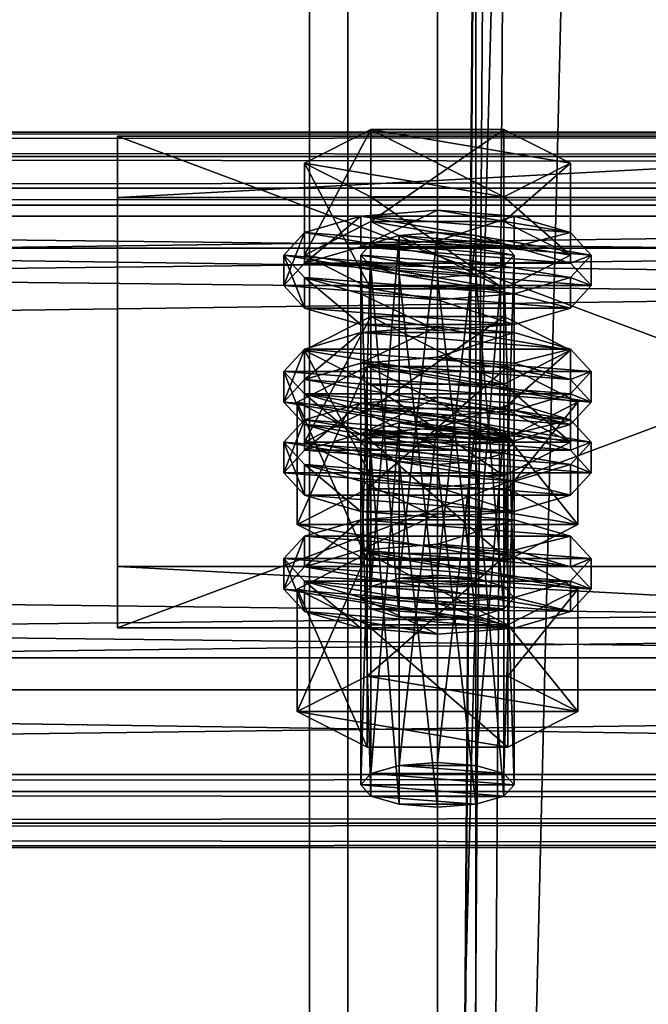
# Model space of a CAD drawing. Header units: millimetres. Extents: x 60485 to 71303, y 100 to 16900.
# Tile 57 of 256: x 63147 to 63196, y 1933 to 2010. Entities that reach past the tile are written whole.
import ezdxf

# ---------------------------------------------------------------- set-up
doc = ezdxf.new("R2010")
doc.units = ezdxf.units.MM
for name, color, linetype in [('13', 7, 'Continuous'), ('3', 7, 'Continuous'), ('4', 7, 'Continuous'), ('6', 7, 'Continuous'), ('9', 7, 'Continuous')]:
    doc.layers.add(name, color=color, linetype=linetype)

msp = doc.modelspace()

# ---------------------------------------------------------------- meshes
at = {"layer": '13', "color": 20}
mesh = msp.add_polyface(dxfattribs=at)
corners = [(63174.804, 1979.958, 3660.608), (63185.196, 1987.131, 3662.801), (63174.804, 1987.131, 3662.801), (63174, 1965.169, 3613.214), (63174.804, 1992.823, 3618.531), (63174, 1991.946, 3621.4), (63174.804, 1966.046, 3610.345), (63177, 1993.465, 3616.431), (63177, 1966.688, 3608.244), (63180, 1993.7, 3615.662), (63174.804, 1991.068, 3624.269), (63180, 1990.191, 3627.138), (63177, 1990.426, 3626.369), (63183, 1990.426, 3626.369), (63185.196, 1991.068, 3624.269), (63186, 1991.946, 3621.4), (63169.608, 1991.946, 3621.4), (63174.804, 1994.577, 3612.793), (63174.804, 2001.749, 3614.986), (63169.608, 1999.118, 3623.593), (63185.196, 2001.749, 3614.986), (63185.196, 1989.314, 3630.007), (63174.804, 1989.314, 3630.007), (63174.804, 1996.487, 3632.2), (63185.196, 1996.487, 3632.2), (63168, 1989.555, 3620.669), (63169.608, 1991.309, 3614.931), (63169.608, 1993.7, 3615.662), (63168, 1991.946, 3621.4), (63174, 1992.593, 3610.731), (63174, 1994.984, 3611.462), (63180, 1993.063, 3609.193), (63180, 1995.454, 3609.924), (63180, 1986.046, 3632.145), (63174, 1986.516, 3630.607), (63174, 1988.907, 3631.338), (63180, 1988.437, 3632.876), (63169.608, 1987.801, 3626.407), (63169.608, 1990.191, 3627.138), (63186, 1992.593, 3610.731), (63190.392, 1991.309, 3614.931), (63192, 1989.555, 3620.669), (63190.392, 1987.801, 3626.407), (63186, 1986.516, 3630.607), (63186, 1988.907, 3631.338), (63190.392, 1990.191, 3627.138), (63192, 1991.946, 3621.4), (63174, 1983.492, 3607.948), (63180, 1986.353, 3607.142), (63174, 1985.883, 3608.679), (63186, 1985.883, 3608.679)]
mesh.append_faces([[corners[k] for k in face] for face in [(0, 1, 2, 2), (3, 4, 5, 5), (6, 7, 4, 4), (8, 9, 7, 7), (10, 11, 12, 12), (16, 18, 19, 19), (17, 20, 18, 18), (22, 19, 23, 23), (21, 16, 22, 22), (19, 24, 23, 23), (25, 27, 28, 28), (26, 30, 27, 27), (29, 32, 30, 30), (33, 35, 36, 36), (34, 38, 35, 35), (37, 28, 38, 38), (29, 39, 31, 31), (43, 34, 33, 33), (38, 36, 35, 35), (47, 48, 49, 49), (50, 49, 48, 48)]], dxfattribs={"vtx0": -1, "color": 20})
mesh.append_faces([[corners[k] for k in face] for face in [(11, 10, 13, 13)]], dxfattribs={"vtx0": -1, "vtx1": -1, "color": 20})
mesh.append_faces([[corners[k] for k in face] for face in [(13, 10, 5, 5), (14, 5, 4, 4), (15, 4, 7, 7), (21, 17, 16, 16), (24, 19, 18, 18), (40, 29, 26, 26), (41, 26, 25, 25), (42, 25, 37, 37), (43, 37, 34, 34), (44, 38, 28, 28), (45, 28, 27, 27), (46, 27, 30, 30)]], dxfattribs={"vtx0": -1, "vtx2": -1, "vtx3": -1, "color": 20})
mesh.append_faces([[corners[k] for k in face] for face in [(16, 17, 18, 18), (21, 22, 23, 23), (22, 16, 19, 19), (25, 26, 27, 27), (26, 29, 30, 30), (29, 31, 32, 32), (33, 34, 35, 35), (34, 37, 38, 38), (37, 25, 28, 28)]], dxfattribs={"vtx2": -1, "vtx3": -1, "color": 20})
mesh = msp.add_polyface(dxfattribs=at)
corners = [(63190.392, 1984.499, 3671.408), (63174.804, 1987.131, 3662.801), (63185.196, 1987.131, 3662.801), (63180, 1966.923, 3607.476), (63183, 1993.465, 3616.431), (63180, 1993.7, 3615.662), (63183, 1966.688, 3608.244), (63185.196, 1992.823, 3618.531), (63185.196, 1966.046, 3610.345), (63186, 1991.946, 3621.4), (63183, 1990.426, 3626.369), (63174, 1991.946, 3621.4), (63185.196, 1991.068, 3624.269), (63174.804, 1992.823, 3618.531), (63177, 1993.465, 3616.431), (63174.804, 1994.577, 3612.793), (63185.196, 1994.577, 3612.793), (63185.196, 2001.749, 3614.986), (63190.392, 1991.946, 3621.4), (63190.392, 1999.118, 3623.593), (63185.196, 1989.314, 3630.007), (63185.196, 1996.487, 3632.2), (63174.804, 1996.487, 3632.2), (63174.804, 2001.749, 3614.986), (63180, 1993.063, 3609.193), (63186, 1992.593, 3610.731), (63186, 1994.984, 3611.462), (63180, 1995.454, 3609.924), (63190.392, 1991.309, 3614.931), (63190.392, 1993.7, 3615.662), (63192, 1989.555, 3620.669), (63192, 1991.946, 3621.4), (63190.392, 1987.801, 3626.407), (63190.392, 1990.191, 3627.138), (63186, 1986.516, 3630.607), (63186, 1988.907, 3631.338), (63180, 1986.046, 3632.145), (63180, 1988.437, 3632.876), (63174, 1992.593, 3610.731), (63169.608, 1991.309, 3614.931), (63168, 1989.555, 3620.669), (63169.608, 1987.801, 3626.407), (63169.608, 1990.191, 3627.138), (63168, 1991.946, 3621.4), (63169.608, 1993.7, 3615.662), (63174, 1994.984, 3611.462), (63180, 1983.962, 3606.411), (63186, 1985.883, 3608.679), (63180, 1986.353, 3607.142), (63190.392, 1984.599, 3612.88), (63174, 1985.883, 3608.679)]
mesh.append_faces([[corners[k] for k in face] for face in [(0, 1, 2, 2), (3, 4, 5, 5), (6, 7, 4, 4), (8, 9, 7, 7), (7, 5, 4, 4), (16, 19, 17, 17), (18, 21, 19, 19), (20, 22, 21, 21), (15, 18, 16, 16), (19, 23, 17, 17), (24, 26, 27, 27), (25, 29, 26, 26), (28, 31, 29, 29), (30, 33, 31, 31), (32, 35, 33, 33), (34, 37, 35, 35), (29, 27, 26, 26), (46, 47, 48, 48)]], dxfattribs={"vtx0": -1, "color": 20})
mesh.append_faces([[corners[k] for k in face] for face in [(10, 11, 12, 12), (12, 13, 9, 9), (9, 14, 7, 7), (18, 15, 20, 20), (21, 23, 19, 19), (25, 38, 28, 28), (28, 39, 30, 30), (30, 40, 32, 32), (32, 41, 34, 34), (37, 42, 35, 35), (35, 43, 33, 33), (33, 44, 31, 31), (31, 45, 29, 29), (49, 50, 47, 47)]], dxfattribs={"vtx0": -1, "vtx1": -1, "color": 20})
mesh.append_faces([[corners[k] for k in face] for face in [(7, 14, 5, 5), (29, 45, 27, 27)]], dxfattribs={"vtx0": -1, "vtx2": -1, "vtx3": -1, "color": 20})
mesh.append_faces([[corners[k] for k in face] for face in [(15, 16, 17, 17), (16, 18, 19, 19), (18, 20, 21, 21), (24, 25, 26, 26), (25, 28, 29, 29), (28, 30, 31, 31), (30, 32, 33, 33), (32, 34, 35, 35), (34, 36, 37, 37)]], dxfattribs={"vtx2": -1, "vtx3": -1, "color": 20})
mesh = msp.add_polyface(dxfattribs=at)
corners = [(63186, 1977.327, 3669.215), (63174.804, 1978.204, 3666.346), (63177, 1978.846, 3664.246), (63169.608, 1977.327, 3669.215), (63174.804, 1979.958, 3660.608), (63174.804, 1987.131, 3662.801), (63169.608, 1984.499, 3671.408), (63174.804, 1974.696, 3677.822), (63174.804, 1981.868, 3680.015), (63185.196, 1981.868, 3680.015), (63169.608, 1976.69, 3662.746), (63174, 1977.975, 3658.546), (63174, 1980.365, 3659.277), (63169.608, 1979.081, 3663.477), (63180, 1978.445, 3657.009), (63180, 1980.835, 3657.74), (63192, 1977.327, 3669.215), (63174, 1965.169, 3613.214), (63174.804, 1966.046, 3610.345), (63174.804, 1992.823, 3618.531), (63177, 1966.688, 3608.244), (63177, 1993.465, 3616.431), (63180, 1966.923, 3607.476), (63180, 1993.7, 3615.662), (63180, 1963.415, 3618.951), (63177, 1990.426, 3626.369), (63180, 1990.191, 3627.138), (63177, 1963.65, 3618.183), (63174.804, 1991.068, 3624.269), (63174.804, 1964.292, 3616.083), (63174, 1991.946, 3621.4), (63169.03, 1970.891, 3614.963), (63174.515, 1983.231, 3608.802), (63169.03, 1980.454, 3617.887), (63174.515, 1973.668, 3605.878), (63185.485, 1983.231, 3608.802), (63185.485, 1977.676, 3626.972), (63174.515, 1977.676, 3626.972), (63168, 1980.454, 3617.887), (63169.608, 1982.208, 3612.149), (63169.608, 1984.599, 3612.88), (63168, 1982.845, 3618.618), (63174, 1983.492, 3607.948), (63174, 1985.883, 3608.679), (63180, 1983.962, 3606.411), (63180, 1986.353, 3607.142), (63180, 1976.945, 3629.362), (63174, 1977.415, 3627.825), (63174, 1979.806, 3628.556), (63180, 1979.336, 3630.093), (63169.608, 1978.7, 3623.624), (63169.608, 1981.09, 3624.355), (63190.392, 1982.208, 3612.149), (63192, 1980.454, 3617.887), (63190.392, 1978.7, 3623.624), (63186, 1977.415, 3627.825), (63186, 1979.806, 3628.556), (63190.392, 1981.09, 3624.355), (63192, 1982.845, 3618.618), (63190.392, 1984.599, 3612.88)]
mesh.append_faces([[corners[k] for k in face] for face in [(3, 5, 6, 6), (7, 6, 8, 8), (6, 9, 8, 8), (10, 12, 13, 13), (11, 15, 12, 12), (24, 25, 26, 26), (27, 28, 25, 25), (29, 30, 28, 28), (31, 32, 33, 33), (34, 35, 32, 32), (33, 36, 37, 37), (38, 40, 41, 41), (39, 43, 40, 40), (46, 48, 49, 49), (47, 51, 48, 48), (50, 41, 51, 51), (51, 49, 48, 48)]], dxfattribs={"vtx0": -1, "color": 20})
mesh.append_faces([[corners[k] for k in face] for face in [(49, 51, 56, 56)]], dxfattribs={"vtx0": -1, "vtx1": -1, "color": 20})
mesh.append_faces([[corners[k] for k in face] for face in [(0, 1, 2, 2), (9, 6, 5, 5), (16, 13, 12, 12), (36, 33, 32, 32), (52, 44, 42, 42), (53, 42, 39, 39), (54, 39, 38, 38), (55, 38, 50, 50), (57, 51, 41, 41), (58, 41, 40, 40), (59, 40, 43, 43)]], dxfattribs={"vtx0": -1, "vtx2": -1, "vtx3": -1, "color": 20})
mesh.append_faces([[corners[k] for k in face] for face in [(3, 4, 5, 5), (7, 3, 6, 6), (10, 11, 12, 12), (11, 14, 15, 15), (17, 18, 19, 19), (18, 20, 21, 21), (20, 22, 23, 23), (29, 17, 30, 30), (38, 39, 40, 40), (39, 42, 43, 43), (42, 44, 45, 45), (46, 47, 48, 48), (47, 50, 51, 51), (50, 38, 41, 41)]], dxfattribs={"vtx2": -1, "vtx3": -1, "color": 20})
mesh = msp.add_polyface(dxfattribs=at)
corners = [(63185.196, 1978.204, 3666.346), (63177, 1978.846, 3664.246), (63180, 1979.081, 3663.477), (63183, 1978.846, 3664.246), (63174.804, 1979.958, 3660.608), (63185.196, 1979.958, 3660.608), (63185.196, 1987.131, 3662.801), (63190.392, 1977.327, 3669.215), (63190.392, 1984.499, 3671.408), (63185.196, 1974.696, 3677.822), (63185.196, 1981.868, 3680.015), (63174.804, 1981.868, 3680.015), (63174.804, 1987.131, 3662.801), (63180, 1978.445, 3657.009), (63186, 1977.975, 3658.546), (63186, 1980.365, 3659.277), (63180, 1980.835, 3657.74), (63190.392, 1979.081, 3663.477), (63192, 1977.327, 3669.215), (63174, 1980.365, 3659.277), (63180, 1966.923, 3607.476), (63183, 1966.688, 3608.244), (63183, 1993.465, 3616.431), (63185.196, 1966.046, 3610.345), (63185.196, 1992.823, 3618.531), (63186, 1965.169, 3613.214), (63186, 1991.946, 3621.4), (63185.196, 1991.068, 3624.269), (63185.196, 1964.292, 3616.083), (63183, 1990.426, 3626.369), (63183, 1963.65, 3618.183), (63180, 1990.191, 3627.138), (63174.515, 1973.668, 3605.878), (63185.485, 1973.668, 3605.878), (63185.485, 1983.231, 3608.802), (63190.97, 1980.454, 3617.887), (63185.485, 1977.676, 3626.972), (63174.515, 1983.231, 3608.802), (63180, 1983.962, 3606.411), (63186, 1983.492, 3607.948), (63186, 1985.883, 3608.679), (63190.392, 1982.208, 3612.149), (63190.392, 1984.599, 3612.88), (63192, 1980.454, 3617.887), (63192, 1982.845, 3618.618), (63190.392, 1978.7, 3623.624), (63190.392, 1981.09, 3624.355), (63186, 1977.415, 3627.825), (63186, 1979.806, 3628.556), (63180, 1979.336, 3630.093), (63174, 1983.492, 3607.948), (63169.608, 1982.208, 3612.149), (63168, 1980.454, 3617.887), (63169.608, 1981.09, 3624.355), (63168, 1982.845, 3618.618), (63169.608, 1984.599, 3612.88)]
mesh.append_faces([[corners[k] for k in face] for face in [(0, 2, 3, 3), (5, 8, 6, 6), (7, 10, 8, 8), (9, 11, 10, 10), (4, 7, 5, 5), (13, 15, 16, 16), (14, 17, 15, 15), (17, 16, 15, 15), (25, 27, 26, 26), (28, 29, 27, 27), (30, 31, 29, 29), (33, 35, 34, 34), (35, 37, 34, 34), (39, 42, 40, 40), (41, 44, 42, 42), (43, 46, 44, 44), (45, 48, 46, 46), (47, 49, 48, 48), (38, 41, 39, 39)]], dxfattribs={"vtx0": -1, "color": 20})
mesh.append_faces([[corners[k] for k in face] for face in [(10, 12, 8, 8), (18, 19, 17, 17), (36, 37, 35, 35), (41, 50, 43, 43), (43, 51, 45, 45), (45, 52, 47, 47), (48, 53, 46, 46), (46, 54, 44, 44), (44, 55, 42, 42)]], dxfattribs={"vtx0": -1, "vtx1": -1, "color": 20})
mesh.append_faces([[corners[k] for k in face] for face in [(0, 1, 2, 2), (17, 19, 16, 16)]], dxfattribs={"vtx0": -1, "vtx2": -1, "vtx3": -1, "color": 20})
mesh.append_faces([[corners[k] for k in face] for face in [(4, 5, 6, 6), (5, 7, 8, 8), (7, 9, 10, 10), (13, 14, 15, 15), (20, 21, 22, 22), (21, 23, 24, 24), (23, 25, 26, 26), (32, 33, 34, 34), (38, 39, 40, 40), (39, 41, 42, 42), (41, 43, 44, 44), (43, 45, 46, 46), (45, 47, 48, 48)]], dxfattribs={"vtx2": -1, "vtx3": -1, "color": 20})
mesh = msp.add_polyface(dxfattribs=at)
corners = [(63174, 1950.55, 3661.029), (63174.804, 1978.204, 3666.346), (63174, 1977.327, 3669.215), (63174.804, 1951.428, 3658.16), (63177, 1978.846, 3664.246), (63177, 1952.07, 3656.06), (63180, 1979.081, 3663.477), (63177, 1949.031, 3665.998), (63174.804, 1976.45, 3672.084), (63177, 1975.808, 3674.184), (63174.804, 1949.673, 3663.898), (63180, 1975.573, 3674.953), (63183, 1975.808, 3674.184), (63185.196, 1976.45, 3672.084), (63185.196, 1974.696, 3677.822), (63174.804, 1974.696, 3677.822), (63174.804, 1981.868, 3680.015), (63190.392, 1977.327, 3669.215), (63174.804, 1979.958, 3660.608), (63169.608, 1977.327, 3669.215), (63168, 1974.936, 3668.484), (63169.608, 1976.69, 3662.746), (63169.608, 1979.081, 3663.477), (63168, 1977.327, 3669.215), (63180, 1971.428, 3679.96), (63174, 1971.898, 3678.423), (63174, 1974.289, 3679.153), (63180, 1973.819, 3680.691), (63169.608, 1973.182, 3674.222), (63169.608, 1975.573, 3674.953), (63190.392, 1976.69, 3662.746), (63174, 1977.975, 3658.546), (63192, 1974.936, 3668.484), (63190.392, 1973.182, 3674.222), (63186, 1971.898, 3678.423), (63186, 1974.289, 3679.153), (63190.392, 1975.573, 3674.953), (63169.608, 1967.59, 3659.964), (63174, 1968.874, 3655.764), (63174, 1971.264, 3656.495), (63169.608, 1969.98, 3660.695), (63180, 1969.344, 3654.226), (63180, 1971.734, 3654.957), (63192, 1968.226, 3666.433), (63168, 1968.226, 3666.433), (63190.392, 1969.98, 3660.695), (63186, 1971.264, 3656.495), (63180, 1963.415, 3618.951), (63177, 1963.65, 3618.183), (63177, 1990.426, 3626.369), (63174.804, 1964.292, 3616.083), (63174.804, 1991.068, 3624.269), (63169.03, 1970.891, 3614.963), (63174.515, 1973.668, 3605.878), (63174.515, 1983.231, 3608.802), (63185.485, 1968.113, 3624.048), (63174.515, 1968.113, 3624.048), (63174.515, 1977.676, 3626.972), (63169.03, 1980.454, 3617.887), (63190.97, 1970.891, 3614.963), (63186, 1977.415, 3627.825), (63169.608, 1978.7, 3623.624), (63180, 1976.945, 3629.362), (63174, 1977.415, 3627.825)]
mesh.append_faces([[corners[k] for k in face] for face in [(0, 1, 2, 2), (3, 4, 1, 1), (5, 6, 4, 4), (7, 8, 9, 9), (10, 2, 8, 8), (8, 11, 9, 9), (14, 19, 15, 15), (20, 22, 23, 23), (24, 26, 27, 27), (25, 29, 26, 26), (28, 23, 29, 29), (34, 25, 24, 24), (29, 27, 26, 26), (37, 39, 40, 40), (38, 42, 39, 39), (46, 39, 42, 42), (56, 58, 57, 57), (62, 61, 63, 63)]], dxfattribs={"vtx0": -1, "color": 20})
mesh.append_faces([[corners[k] for k in face] for face in [(60, 61, 62, 62)]], dxfattribs={"vtx0": -1, "vtx1": -1, "color": 20})
mesh.append_faces([[corners[k] for k in face] for face in [(12, 8, 2, 2), (13, 2, 1, 1), (17, 18, 19, 19), (30, 31, 21, 21), (32, 21, 20, 20), (33, 20, 28, 28), (34, 28, 25, 25), (35, 29, 23, 23), (36, 23, 22, 22), (43, 44, 40, 40), (45, 40, 39, 39), (59, 53, 52, 52)]], dxfattribs={"vtx0": -1, "vtx2": -1, "vtx3": -1, "color": 20})
mesh.append_faces([[corners[k] for k in face] for face in [(14, 15, 16, 16), (20, 21, 22, 22), (24, 25, 26, 26), (25, 28, 29, 29), (28, 20, 23, 23), (37, 38, 39, 39), (38, 41, 42, 42), (47, 48, 49, 49), (48, 50, 51, 51), (52, 53, 54, 54), (55, 56, 57, 57), (56, 52, 58, 58)]], dxfattribs={"vtx2": -1, "vtx3": -1, "color": 20})
mesh = msp.add_polyface(dxfattribs=at)
corners = [(63180, 1952.305, 3655.291), (63183, 1978.846, 3664.246), (63180, 1979.081, 3663.477), (63183, 1952.07, 3656.06), (63185.196, 1978.204, 3666.346), (63185.196, 1951.428, 3658.16), (63186, 1977.327, 3669.215), (63186, 1950.55, 3661.029), (63185.196, 1976.45, 3672.084), (63185.196, 1949.673, 3663.898), (63183, 1975.808, 3674.184), (63180, 1975.573, 3674.953), (63174.804, 1976.45, 3672.084), (63174, 1977.327, 3669.215), (63174.804, 1978.204, 3666.346), (63177, 1978.846, 3664.246), (63190.392, 1977.327, 3669.215), (63169.608, 1977.327, 3669.215), (63185.196, 1974.696, 3677.822), (63186, 1977.975, 3658.546), (63190.392, 1976.69, 3662.746), (63190.392, 1979.081, 3663.477), (63192, 1974.936, 3668.484), (63192, 1977.327, 3669.215), (63190.392, 1973.182, 3674.222), (63190.392, 1975.573, 3674.953), (63186, 1971.898, 3678.423), (63186, 1974.289, 3679.153), (63180, 1971.428, 3679.96), (63180, 1973.819, 3680.691), (63174, 1977.975, 3658.546), (63180, 1978.445, 3657.009), (63169.608, 1976.69, 3662.746), (63168, 1974.936, 3668.484), (63169.608, 1973.182, 3674.222), (63169.608, 1975.573, 3674.953), (63168, 1977.327, 3669.215), (63169.608, 1979.081, 3663.477), (63180, 1969.344, 3654.226), (63186, 1968.874, 3655.764), (63186, 1971.264, 3656.495), (63180, 1971.734, 3654.957), (63190.392, 1967.59, 3659.964), (63190.392, 1969.98, 3660.695), (63192, 1968.226, 3666.433), (63169.608, 1969.98, 3660.695), (63174, 1971.264, 3656.495), (63186, 1965.169, 3613.214), (63185.196, 1964.292, 3616.083), (63185.196, 1991.068, 3624.269), (63183, 1963.65, 3618.183), (63183, 1990.426, 3626.369), (63180, 1963.415, 3618.951), (63180, 1990.191, 3627.138), (63185.485, 1973.668, 3605.878), (63190.97, 1970.891, 3614.963), (63190.97, 1980.454, 3617.887), (63185.485, 1968.113, 3624.048), (63185.485, 1977.676, 3626.972), (63174.515, 1977.676, 3626.972), (63174.515, 1973.668, 3605.878), (63169.03, 1970.891, 3614.963), (63186, 1977.415, 3627.825), (63180, 1976.945, 3629.362), (63180, 1979.336, 3630.093)]
mesh.append_faces([[corners[k] for k in face] for face in [(0, 1, 2, 2), (3, 4, 1, 1), (5, 6, 4, 4), (7, 8, 6, 6), (9, 10, 8, 8), (20, 23, 21, 21), (22, 25, 23, 23), (24, 27, 25, 25), (26, 29, 27, 27), (30, 19, 31, 31), (38, 40, 41, 41), (39, 43, 40, 40), (55, 58, 56, 56), (57, 59, 58, 58), (60, 55, 54, 54)]], dxfattribs={"vtx0": -1, "color": 20})
mesh.append_faces([[corners[k] for k in face] for face in [(11, 12, 10, 10), (10, 13, 8, 8), (8, 14, 6, 6), (6, 15, 4, 4), (16, 17, 18, 18), (19, 30, 20, 20), (20, 32, 22, 22), (22, 33, 24, 24), (24, 34, 26, 26), (29, 35, 27, 27), (27, 36, 25, 25), (25, 37, 23, 23), (44, 45, 43, 43), (43, 46, 40, 40), (55, 61, 57, 57)]], dxfattribs={"vtx0": -1, "vtx1": -1, "color": 20})
mesh.append_faces([[corners[k] for k in face] for face in [(19, 20, 21, 21), (20, 22, 23, 23), (22, 24, 25, 25), (24, 26, 27, 27), (26, 28, 29, 29), (38, 39, 40, 40), (39, 42, 43, 43), (47, 48, 49, 49), (48, 50, 51, 51), (50, 52, 53, 53), (54, 55, 56, 56), (55, 57, 58, 58), (62, 63, 64, 64)]], dxfattribs={"vtx2": -1, "vtx3": -1, "color": 20})
mesh = msp.add_polyface(dxfattribs=at)
corners = [(63174, 1950.55, 3661.029), (63174.804, 1951.428, 3658.16), (63174.804, 1978.204, 3666.346), (63177, 1952.07, 3656.06), (63177, 1978.846, 3664.246), (63180, 1952.305, 3655.291), (63180, 1979.081, 3663.477), (63180, 1948.796, 3666.767), (63177, 1949.031, 3665.998), (63177, 1975.808, 3674.184), (63180, 1975.573, 3674.953), (63174.804, 1949.673, 3663.898), (63174.804, 1976.45, 3672.084), (63174, 1977.327, 3669.215), (63185.196, 1951.428, 3658.16), (63186, 1950.55, 3661.029), (63185.196, 1949.673, 3663.898), (63183, 1949.031, 3665.998), (63169.03, 1956.272, 3662.778), (63174.515, 1959.05, 3653.693), (63174.515, 1968.613, 3656.617), (63169.03, 1965.835, 3665.702), (63185.485, 1968.613, 3656.617), (63185.485, 1953.495, 3671.863), (63174.515, 1953.495, 3671.863), (63174.515, 1963.058, 3674.787), (63190.97, 1956.272, 3662.778), (63185.485, 1963.058, 3674.787), (63168, 1965.835, 3665.702), (63169.608, 1967.59, 3659.964), (63169.608, 1969.98, 3660.695), (63168, 1968.226, 3666.433), (63180, 1962.327, 3677.178), (63174, 1962.797, 3675.64), (63174, 1965.188, 3676.371), (63180, 1964.718, 3677.908), (63169.608, 1964.081, 3671.44), (63169.608, 1966.472, 3672.171), (63190.392, 1967.59, 3659.964), (63180, 1969.344, 3654.226), (63174, 1968.874, 3655.764), (63192, 1965.835, 3665.702), (63190.392, 1964.081, 3671.44), (63186, 1962.797, 3675.64), (63190.392, 1966.472, 3672.171), (63185.196, 1966.046, 3610.345), (63177, 1966.688, 3608.244), (63174.804, 1966.046, 3610.345), (63186, 1965.169, 3613.214), (63174, 1965.169, 3613.214), (63185.196, 1964.292, 3616.083), (63174.804, 1964.292, 3616.083), (63183, 1963.65, 3618.183), (63177, 1963.65, 3618.183), (63185.485, 1968.113, 3624.048), (63169.03, 1970.891, 3614.963), (63174.515, 1968.113, 3624.048)]
mesh.append_faces([[corners[k] for k in face] for face in [(7, 9, 10, 10), (17, 8, 7, 7), (18, 20, 21, 21), (19, 22, 20, 20), (24, 21, 25, 25), (23, 18, 24, 24), (21, 27, 25, 25), (28, 30, 31, 31), (32, 34, 35, 35), (33, 37, 34, 34), (36, 31, 37, 37), (32, 36, 33, 33), (37, 35, 34, 34), (54, 55, 56, 56)]], dxfattribs={"vtx0": -1, "color": 20})
mesh.append_faces([[corners[k] for k in face] for face in [(43, 36, 32, 32)]], dxfattribs={"vtx0": -1, "vtx1": -1, "color": 20})
mesh.append_faces([[corners[k] for k in face] for face in [(14, 3, 1, 1), (15, 1, 0, 0), (16, 0, 11, 11), (17, 11, 8, 8), (26, 19, 18, 18), (27, 21, 20, 20), (38, 39, 40, 40), (41, 40, 29, 29), (42, 29, 28, 28), (43, 28, 36, 36), (44, 37, 31, 31), (45, 46, 47, 47), (48, 47, 49, 49), (50, 49, 51, 51), (52, 51, 53, 53)]], dxfattribs={"vtx0": -1, "vtx2": -1, "vtx3": -1, "color": 20})
mesh.append_faces([[corners[k] for k in face] for face in [(0, 1, 2, 2), (1, 3, 4, 4), (3, 5, 6, 6), (7, 8, 9, 9), (8, 11, 12, 12), (11, 0, 13, 13), (18, 19, 20, 20), (23, 24, 25, 25), (24, 18, 21, 21), (28, 29, 30, 30), (32, 33, 34, 34), (33, 36, 37, 37), (36, 28, 31, 31)]], dxfattribs={"vtx2": -1, "vtx3": -1, "color": 20})
mesh = msp.add_polyface(dxfattribs=at)
corners = [(63180, 1952.305, 3655.291), (63183, 1952.07, 3656.06), (63183, 1978.846, 3664.246), (63185.196, 1951.428, 3658.16), (63185.196, 1978.204, 3666.346), (63186, 1950.55, 3661.029), (63186, 1977.327, 3669.215), (63185.196, 1949.673, 3663.898), (63185.196, 1976.45, 3672.084), (63183, 1949.031, 3665.998), (63183, 1975.808, 3674.184), (63180, 1948.796, 3666.767), (63180, 1975.573, 3674.953), (63177, 1952.07, 3656.06), (63174.804, 1951.428, 3658.16), (63174, 1950.55, 3661.029), (63174.804, 1949.673, 3663.898), (63174.515, 1959.05, 3653.693), (63185.485, 1959.05, 3653.693), (63185.485, 1968.613, 3656.617), (63190.97, 1956.272, 3662.778), (63190.97, 1965.835, 3665.702), (63185.485, 1953.495, 3671.863), (63185.485, 1963.058, 3674.787), (63174.515, 1963.058, 3674.787), (63169.03, 1956.272, 3662.778), (63174.515, 1968.613, 3656.617), (63190.392, 1967.59, 3659.964), (63192, 1965.835, 3665.702), (63192, 1968.226, 3666.433), (63190.392, 1969.98, 3660.695), (63190.392, 1964.081, 3671.44), (63190.392, 1966.472, 3672.171), (63186, 1962.797, 3675.64), (63186, 1965.188, 3676.371), (63180, 1962.327, 3677.178), (63180, 1964.718, 3677.908), (63180, 1969.344, 3654.226), (63186, 1968.874, 3655.764), (63174, 1968.874, 3655.764), (63169.608, 1967.59, 3659.964), (63168, 1965.835, 3665.702), (63169.608, 1966.472, 3672.171), (63168, 1968.226, 3666.433), (63177, 1966.688, 3608.244), (63183, 1966.688, 3608.244), (63180, 1966.923, 3607.476), (63185.196, 1966.046, 3610.345), (63174.804, 1966.046, 3610.345), (63186, 1965.169, 3613.214), (63174, 1965.169, 3613.214), (63185.196, 1964.292, 3616.083), (63174.804, 1964.292, 3616.083), (63183, 1963.65, 3618.183), (63177, 1963.65, 3618.183), (63180, 1963.415, 3618.951)]
mesh.append_faces([[corners[k] for k in face] for face in [(9, 12, 10, 10), (13, 1, 0, 0), (18, 21, 19, 19), (20, 23, 21, 21), (22, 24, 23, 23), (17, 20, 18, 18), (21, 26, 19, 19), (27, 29, 30, 30), (28, 32, 29, 29), (31, 34, 32, 32), (33, 36, 34, 34), (37, 27, 38, 38), (44, 45, 46, 46), (53, 54, 55, 55)]], dxfattribs={"vtx0": -1, "color": 20})
mesh.append_faces([[corners[k] for k in face] for face in [(1, 13, 3, 3), (3, 14, 5, 5), (5, 15, 7, 7), (7, 16, 9, 9), (20, 25, 22, 22), (23, 26, 21, 21), (27, 39, 28, 28), (28, 40, 31, 31), (31, 41, 33, 33), (36, 42, 34, 34), (34, 42, 32, 32), (32, 43, 29, 29), (45, 44, 47, 47), (47, 48, 49, 49), (49, 50, 51, 51), (51, 52, 53, 53)]], dxfattribs={"vtx0": -1, "vtx1": -1, "color": 20})
mesh.append_faces([[corners[k] for k in face] for face in [(0, 1, 2, 2), (1, 3, 4, 4), (3, 5, 6, 6), (5, 7, 8, 8), (7, 9, 10, 10), (9, 11, 12, 12), (17, 18, 19, 19), (18, 20, 21, 21), (20, 22, 23, 23), (27, 28, 29, 29), (28, 31, 32, 32), (31, 33, 34, 34), (33, 35, 36, 36)]], dxfattribs={"vtx2": -1, "vtx3": -1, "color": 20})
at = {"layer": '3', "color": 91}
mesh = msp.add_polyface(dxfattribs=at)
corners = [(63170, 8485, 5564.7), (63230, 8485, 5564.7), (63230, 145.041, 3014.919), (63170, 145.041, 3014.919), (63170, 271.84, 2970.03), (63230, 271.84, 2970.03), (63230, 8485, 5481.045), (63170, 8485, 5481.045), (63170, 145.041, 2970.03), (63227, 8485, 5484.182), (63173, 8485, 5484.182), (63173, 8485, 5561.563), (63227, 8485, 5561.563), (63173, 145.041, 3011.782), (63227, 145.041, 3011.782), (63173, 261.579, 2970.03), (63173, 145.041, 2970.03), (63227, 261.579, 2970.03), (63227, 145.041, 2970.03), (63230, 145.041, 2970.03)]
mesh.append_faces([[corners[k] for k in face] for face in [(0, 2, 3, 3), (4, 6, 7, 7), (4, 3, 8, 8), (0, 4, 7, 7), (12, 13, 14, 14), (15, 11, 10, 10), (13, 15, 16, 16), (17, 10, 9, 9), (17, 14, 18, 18), (12, 17, 9, 9), (8, 13, 16, 16), (18, 2, 19, 19), (5, 1, 6, 6), (2, 5, 19, 19), (5, 18, 19, 19), (15, 8, 16, 16)]], dxfattribs={"vtx0": -1, "color": 91})
mesh.append_faces([[corners[k] for k in face] for face in [(3, 4, 0, 0), (0, 11, 1, 1), (11, 7, 10, 10), (10, 7, 9, 9), (1, 12, 6, 6), (12, 1, 11, 11), (6, 9, 7, 7), (11, 15, 13, 13), (14, 17, 12, 12), (2, 14, 3, 3), (3, 13, 8, 8), (1, 5, 2, 2), (18, 5, 17, 17), (17, 5, 15, 15), (8, 15, 4, 4), (4, 15, 5, 5)]], dxfattribs={"vtx0": -1, "vtx1": -1, "color": 91})
mesh.append_faces([[corners[k] for k in face] for face in [(11, 0, 7, 7), (6, 12, 9, 9), (2, 18, 14, 14), (3, 14, 13, 13)]], dxfattribs={"vtx0": -1, "vtx2": -1, "vtx3": -1, "color": 91})
mesh.append_faces([[corners[k] for k in face] for face in [(0, 1, 2, 2), (4, 5, 6, 6), (12, 11, 13, 13), (17, 15, 10, 10)]], dxfattribs={"vtx2": -1, "vtx3": -1, "color": 91})
mesh = msp.add_polyface(dxfattribs=at)
corners = [(63245, 1996.444, 3581.034), (63155, 1996.444, 3581.034), (63155, 1962.821, 3691.009), (63245, 1962.821, 3691.009), (63155, 2001.225, 3582.496), (63155, 1967.603, 3692.471), (63245, 2001.225, 3582.496), (63245, 1967.603, 3692.471)]
mesh.append_faces([[corners[k] for k in face] for face in [(0, 2, 3, 3), (1, 5, 2, 2), (4, 7, 5, 5), (6, 3, 7, 7), (1, 6, 4, 4), (3, 5, 7, 7)]], dxfattribs={"vtx0": -1, "color": 91})
mesh.append_faces([[corners[k] for k in face] for face in [(0, 1, 2, 2), (1, 4, 5, 5), (4, 6, 7, 7), (6, 0, 3, 3), (1, 0, 6, 6), (3, 2, 5, 5)]], dxfattribs={"vtx2": -1, "vtx3": -1, "color": 91})
at = {"layer": '4', "color": 171}
mesh = msp.add_polyface(dxfattribs=at)
corners = [(63183, 3361.914, 3914.76), (63217, 3361.914, 3914.76), (63217, 1845.026, 3030.03), (63183, 1845.026, 3030.03), (63217, 3136.66, 3845.893), (63217, 1737.845, 3030.03), (63183, 3136.66, 3845.893), (63183, 1737.845, 3030.03), (63180, 3374.428, 3918.585), (63180, 3124.146, 3842.067), (63180, 1731.89, 3030.03), (63180, 1850.981, 3030.03), (63220, 3124.146, 3842.067), (63220, 1731.89, 3030.03), (63220, 3374.428, 3918.585), (63220, 1850.981, 3030.03)]
mesh.append_faces([[corners[k] for k in face] for face in [(0, 2, 3, 3), (1, 5, 2, 2), (4, 7, 5, 5), (6, 3, 7, 7), (8, 10, 11, 11), (9, 13, 10, 10), (12, 15, 13, 13), (14, 11, 15, 15)]], dxfattribs={"vtx0": -1, "color": 171})
mesh.append_faces([[corners[k] for k in face] for face in [(9, 6, 12, 12), (6, 8, 0, 0), (0, 8, 1, 1), (12, 4, 14, 14), (4, 12, 6, 6), (14, 1, 8, 8), (11, 3, 15, 15), (3, 10, 7, 7), (7, 10, 5, 5), (15, 2, 13, 13), (2, 15, 3, 3), (13, 5, 10, 10)]], dxfattribs={"vtx0": -1, "vtx1": -1, "color": 171})
mesh.append_faces([[corners[k] for k in face] for face in [(6, 9, 8, 8), (14, 4, 1, 1), (3, 11, 10, 10), (13, 2, 5, 5)]], dxfattribs={"vtx0": -1, "vtx2": -1, "vtx3": -1, "color": 171})
mesh.append_faces([[corners[k] for k in face] for face in [(0, 1, 2, 2), (1, 4, 5, 5), (4, 6, 7, 7), (6, 0, 3, 3), (8, 9, 10, 10), (9, 12, 13, 13), (12, 14, 15, 15), (14, 8, 11, 11)]], dxfattribs={"vtx2": -1, "vtx3": -1, "color": 171})
at = {"layer": '6', "color": 2}
mesh = msp.add_polyface(dxfattribs=at)
corners = [(63173, 8445, 2973.03), (63227, 8445, 2973.03), (63227, 281.652, 2973.03), (63173, 281.652, 2973.03), (63227, 8445, 3027.03), (63227, 458.279, 3027.03), (63173, 8445, 3027.03), (63173, 458.279, 3027.03), (63170, 8445, 2970.03), (63170, 8445, 3030.03), (63170, 468.091, 3030.03), (63170, 271.84, 2970.03), (63230, 8445, 3030.03), (63230, 468.091, 3030.03), (63230, 8445, 2970.03), (63230, 271.84, 2970.03)]
mesh.append_faces([[corners[k] for k in face] for face in [(0, 2, 3, 3), (1, 5, 2, 2), (4, 7, 5, 5), (6, 3, 7, 7), (8, 10, 11, 11), (9, 13, 10, 10), (12, 15, 13, 13), (14, 11, 15, 15)]], dxfattribs={"vtx0": -1, "color": 2})
mesh.append_faces([[corners[k] for k in face] for face in [(9, 6, 12, 12), (6, 8, 0, 0), (0, 8, 1, 1), (12, 4, 14, 14), (4, 12, 6, 6), (14, 1, 8, 8), (11, 3, 15, 15), (3, 10, 7, 7), (7, 10, 5, 5), (15, 2, 13, 13), (2, 15, 3, 3), (13, 5, 10, 10)]], dxfattribs={"vtx0": -1, "vtx1": -1, "color": 2})
mesh.append_faces([[corners[k] for k in face] for face in [(6, 9, 8, 8), (14, 4, 1, 1), (3, 11, 10, 10), (13, 2, 5, 5)]], dxfattribs={"vtx0": -1, "vtx2": -1, "vtx3": -1, "color": 2})
mesh.append_faces([[corners[k] for k in face] for face in [(0, 1, 2, 2), (1, 4, 5, 5), (4, 6, 7, 7), (6, 0, 3, 3), (8, 9, 10, 10), (9, 12, 13, 13), (12, 14, 15, 15), (14, 8, 11, 11)]], dxfattribs={"vtx2": -1, "vtx3": -1, "color": 2})
at = {"layer": '9', "color": 243}
mesh = msp.add_polyface(dxfattribs=at)
corners = [(63500, 1950.032, 3572.071), (63500, 1994.976, 3585.819), (60500, 1994.976, 3585.819), (60500, 1950.032, 3572.071), (63500, 1960.46, 3698.658), (60500, 1960.46, 3698.658), (63500, 1995.842, 3709.481), (60500, 1995.842, 3709.481), (63500, 1999.645, 3697.049), (60500, 1999.645, 3697.049), (63500, 2001.557, 3697.634), (60500, 2001.557, 3697.634), (63500, 1997.17, 3711.978), (60500, 1997.17, 3711.978), (63500, 1957.963, 3699.985), (60500, 1957.963, 3699.985), (63500, 1992.478, 3587.146), (60500, 1992.478, 3587.146), (63500, 1951.359, 3574.569), (60500, 1951.359, 3574.569), (63500, 1947.556, 3587), (60500, 1947.556, 3587), (63500, 1945.644, 3586.415), (60500, 1945.644, 3586.415)]
mesh.append_faces([[corners[k] for k in face] for face in [(0, 2, 3, 3), (1, 5, 2, 2), (4, 7, 5, 5), (6, 9, 7, 7), (8, 11, 9, 9), (10, 13, 11, 11), (12, 15, 13, 13), (14, 17, 15, 15), (16, 19, 17, 17), (18, 21, 19, 19), (20, 23, 21, 21), (22, 3, 23, 23), (8, 12, 10, 10), (18, 22, 20, 20), (11, 7, 9, 9)]], dxfattribs={"vtx0": -1, "color": 243})
mesh.append_faces([[corners[k] for k in face] for face in [(12, 6, 14, 14), (14, 1, 16, 16), (16, 0, 18, 18), (22, 18, 0, 0), (3, 19, 23, 23), (19, 2, 17, 17), (17, 2, 15, 15), (15, 5, 13, 13), (13, 7, 11, 11)]], dxfattribs={"vtx0": -1, "vtx1": -1, "color": 243})
mesh.append_faces([[corners[k] for k in face] for face in [(12, 8, 6, 6), (14, 6, 4, 4), (14, 4, 1, 1), (16, 1, 0, 0), (19, 3, 2, 2), (15, 2, 5, 5), (13, 5, 7, 7)]], dxfattribs={"vtx0": -1, "vtx2": -1, "vtx3": -1, "color": 243})
mesh.append_faces([[corners[k] for k in face] for face in [(21, 23, 19, 19)]], dxfattribs={"vtx1": -1, "color": 243})
mesh.append_faces([[corners[k] for k in face] for face in [(0, 1, 2, 2), (1, 4, 5, 5), (4, 6, 7, 7), (6, 8, 9, 9), (8, 10, 11, 11), (10, 12, 13, 13), (12, 14, 15, 15), (14, 16, 17, 17), (16, 18, 19, 19), (18, 20, 21, 21), (20, 22, 23, 23), (22, 0, 3, 3)]], dxfattribs={"vtx2": -1, "vtx3": -1, "color": 243})
mesh = msp.add_polyface(dxfattribs=at)
corners = [(66100, 1950.032, 3572.071), (66100, 1994.976, 3585.819), (62900, 1994.976, 3585.819), (62900, 1950.032, 3572.071), (66100, 1960.46, 3698.658), (62900, 1960.46, 3698.658), (66100, 1995.842, 3709.481), (62900, 1995.842, 3709.481), (66100, 1999.645, 3697.049), (62900, 1999.645, 3697.049), (66100, 2001.557, 3697.634), (62900, 2001.557, 3697.634), (66100, 1997.17, 3711.978), (62900, 1997.17, 3711.978), (66100, 1957.963, 3699.985), (62900, 1957.963, 3699.985), (66100, 1992.478, 3587.146), (62900, 1992.478, 3587.146), (66100, 1951.359, 3574.569), (62900, 1951.359, 3574.569), (66100, 1947.556, 3587), (62900, 1947.556, 3587), (66100, 1945.644, 3586.415), (62900, 1945.644, 3586.415)]
mesh.append_faces([[corners[k] for k in face] for face in [(0, 2, 3, 3), (1, 5, 2, 2), (4, 7, 5, 5), (6, 9, 7, 7), (8, 11, 9, 9), (10, 13, 11, 11), (12, 15, 13, 13), (14, 17, 15, 15), (16, 19, 17, 17), (18, 21, 19, 19), (20, 23, 21, 21), (22, 3, 23, 23), (6, 10, 8, 8), (20, 0, 22, 22), (11, 7, 9, 9)]], dxfattribs={"vtx0": -1, "color": 243})
mesh.append_faces([[corners[k] for k in face] for face in [(12, 6, 14, 14), (14, 1, 16, 16), (16, 0, 18, 18), (18, 0, 20, 20), (3, 19, 23, 23), (19, 2, 17, 17), (17, 2, 15, 15), (15, 5, 13, 13), (13, 7, 11, 11)]], dxfattribs={"vtx0": -1, "vtx1": -1, "color": 243})
mesh.append_faces([[corners[k] for k in face] for face in [(6, 12, 10, 10), (14, 6, 4, 4), (14, 4, 1, 1), (16, 1, 0, 0), (19, 3, 2, 2), (15, 2, 5, 5), (13, 5, 7, 7)]], dxfattribs={"vtx0": -1, "vtx2": -1, "vtx3": -1, "color": 243})
mesh.append_faces([[corners[k] for k in face] for face in [(21, 23, 19, 19)]], dxfattribs={"vtx1": -1, "color": 243})
mesh.append_faces([[corners[k] for k in face] for face in [(0, 1, 2, 2), (1, 4, 5, 5), (4, 6, 7, 7), (6, 8, 9, 9), (8, 10, 11, 11), (10, 12, 13, 13), (12, 14, 15, 15), (14, 16, 17, 17), (16, 18, 19, 19), (18, 20, 21, 21), (20, 22, 23, 23), (22, 0, 3, 3)]], dxfattribs={"vtx2": -1, "vtx3": -1, "color": 243})

doc.saveas('drawing.dxf')
